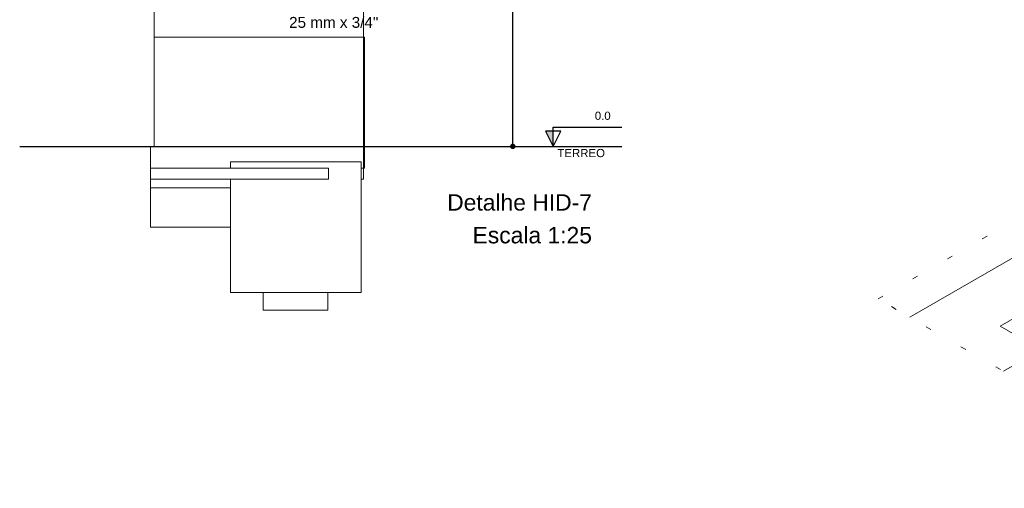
# Model space of a CAD drawing. Header units: millimetres. Extents: x -16331 to -10174, y -4135 to -3584.
# Tile 109 of 256: x -10354.18 to -10336.13, y -4025.06 to -4016.47. Entities that reach past the tile are written whole.
import ezdxf

# ---------------------------------------------------------------- set-up
doc = ezdxf.new("R2010")
doc.units = ezdxf.units.MM
doc.linetypes.add('DOT', pattern=[0.635, 0, -0.635])
for name, color, linetype in [('A-FLOR', 252, 'Continuous'), ('DI-Eixos', 7, 'Continuous'), ('DI-Níveis', 7, 'Continuous'), ('Textos', 7, 'Continuous')]:
    doc.layers.add(name, color=color, linetype=linetype)
for name, color, linetype, lineweight in [('DI-Cotas', 9, 'Continuous', 5), ('DI-Elementos externos em vista', 9, 'Continuous', 5), ('DI-Títulos', 3, 'Continuous', 5), ('DI-Área do detalhe', 7, 'DOT', 0), ('IFC-IfcBeam-Contorno', 250, 'Continuous', 5), ('IFC-IfcFooting-Contorno', 250, 'Continuous', 5), ('IFC-IfcPile-Contorno', 250, 'Continuous', 5), ('IFC-IfcSlab-Contorno', 250, 'Continuous', 5), ('IFC-IfcWall-Contorno', 250, 'Continuous', 5), ('IFC-IfcWallStandardCase-Contorno', 250, 'Continuous', 5), ('IFC-Sapata-Contorno', 253, 'Continuous', 5)]:
    doc.layers.add(name, color=color, linetype=linetype, lineweight=lineweight)
doc.styles.add('Arial', font='arial.ttf', dxfattribs={"height": 100})
doc.styles.add('TimesNewRoman', font='times.ttf')
doc.dimstyles.new('UM_25.000000', dxfattribs={"dimtxt": 0.18, "dimasz": 0.1, "dimexe": 0.1, "dimexo": 0.2, "dimgap": 0, "dimtad": 1, "dimtih": 1, "dimtoh": 1, "dimdec": 1, "dimlfac": 25, "dimzin": 0, "dimdsep": 46, "dimtxsty": 'Standard', "dimblk": 'CLOSED', "dimblk1": 'CLOSED', "dimblk2": 'CLOSED', "dimcen": 0.09, "dimdle": 0.1, "dimadec": 1, "dimazin": 2, "dimtfac": 1, "dimtdec": 4, "dimtofl": 0, "dimtmove": 0, "dimatfit": 3, "dimldrblk": 'CLOSED', "dimfxl": 1, "dimtolj": 1, "dimarcsym": 0})

# ---------------------------------------------------------------- blocks, each defined once
blk = doc.blocks.new('_Dot')
at = {"color": 0, "linetype": 'ByBlock', "lineweight": -2}
blk.add_line((-0.5, 0), (-1, 0), dxfattribs=at)
at = {"color": 0, "linetype": 'ByBlock', "const_width": 0.5}
blk.add_lwpolyline([(-0.25, 0, 1), (0.25, 0, 1)], format="xyb", close=True, dxfattribs=at)
blk = doc.blocks.new('*D225')
at = {"layer": 'Defpoints', "color": 0, "transparency": 16777216}
for p in [(-10345.14, -4008.191), (-10345.14, -4008.191), (-10345.14, -4018.791)]:
    blk.add_point(p, dxfattribs=at)
at = {"layer": 'DI-Cotas', "color": 0, "lineweight": -2, "transparency": 16777216}
blk.add_line((-10345.14, -4018.691), (-10345.14, -4008.291), dxfattribs=at)
at = {"layer": 'DI-Cotas', "color": 0, "lineweight": -2, "transparency": 16777216, "xscale": 0.1, "yscale": 0.1, "zscale": 0.1}
for p, rotation in [((-10345.14, -4008.191), 90), ((-10345.14, -4018.791), 270)]:
    blk.add_blockref('_Dot', p, dxfattribs=dict(at, rotation=rotation))
at = {"layer": 'DI-Cotas', "transparency": 16777216, "insert": (-10345.29, -4013.491), "char_height": 0.15, "attachment_point": 5, "rotation": 90, "style": 'TimesNewRoman'}
blk.add_mtext('\\A1;265', dxfattribs=at)

msp = doc.modelspace()

# ---------------------------------------------------------------- hatches: boundary and pattern name
at = {"layer": 'DI-Níveis', "linetype": 'Continuous'}
msp.add_hatch(color=7, dxfattribs=at).paths.add_polyline_path([(-10344.4005, -4018.7915), (-10344.4005, -4018.5115), (-10344.5405, -4018.5115)])

# ---------------------------------------------------------------- linework, layer by layer
at = {"layer": 'A-FLOR', "lineweight": 5}
msp.add_line((-10329.0258, -4016.8238), (-10337.8572, -4021.9226), dxfattribs=at)
at = {"layer": 'DI-Eixos'}
msp.add_line((-10354.1826, -4018.7915), (-10343.1405, -4018.7915), dxfattribs=at)
at = {"layer": 'DI-Elementos externos em vista'}
for p, q in [((-10347.8782, -4016.7917), (-10347.8782, -4012.8717)), ((-10351.7182, -4016.1238), (-10351.7182, -4016.4806)), ((-10351.7182, -4016.4806), (-10351.7182, -4016.5991)), ((-10351.7182, -4016.5991), (-10351.7182, -4016.6981)), ((-10351.7182, -4016.6981), (-10351.7182, -4016.7917)), ((-10350.0393, -4016.7917), (-10351.7182, -4016.7917)), ((-10351.7182, -4016.7917), (-10351.7182, -4017.0973)), ((-10349.8277, -4016.7917), (-10350.0393, -4016.7917)), ((-10349.3972, -4016.7917), (-10349.8277, -4016.7917)), ((-10347.8782, -4016.7917), (-10349.3972, -4016.7917)), ((-10347.8582, -4016.7917), (-10347.8782, -4016.7917)), ((-10347.8782, -4016.7917), (-10347.8782, -4019.0717)), ((-10347.8782, -4019.0717), (-10347.8782, -4016.7917)), ((-10347.8582, -4019.1917), (-10347.8582, -4016.7917)), ((-10351.7182, -4017.0973), (-10351.7182, -4017.6656)), ((-10351.7182, -4017.6656), (-10351.7182, -4018.3795)), ((-10351.7182, -4018.3795), (-10351.7182, -4018.7917)), ((-10351.7826, -4018.7917), (-10351.7826, -4018.795)), ((-10351.7182, -4018.7917), (-10351.7826, -4018.7917)), ((-10351.7826, -4018.795), (-10351.7826, -4019.0717)), ((-10351.7826, -4019.0717), (-10351.7826, -4019.1917)), ((-10350.3182, -4019.0718), (-10350.3182, -4019.1917)), ((-10349.7182, -4019.0718), (-10350.3182, -4019.0718)), ((-10348.5182, -4019.0718), (-10349.7182, -4019.0718)), ((-10347.9182, -4019.0718), (-10348.5182, -4019.0718)), ((-10347.9182, -4019.1917), (-10347.9182, -4019.0718)), ((-10347.8782, -4019.0717), (-10347.8782, -4019.1917)), ((-10347.8782, -4019.1917), (-10347.8782, -4019.0717)), ((-10351.7826, -4019.1917), (-10351.7826, -4019.3918)), ((-10351.7826, -4019.1917), (-10351.7826, -4019.3917)), ((-10351.7826, -4019.1917), (-10351.7182, -4019.1917)), ((-10350.3182, -4019.1918), (-10351.7826, -4019.1918)), ((-10351.7826, -4019.1918), (-10351.7826, -4019.3417)), ((-10351.7826, -4019.3417), (-10351.7826, -4019.3918)), ((-10351.7182, -4019.1917), (-10350.3182, -4019.1917)), ((-10348.5182, -4019.1918), (-10350.3182, -4019.1918)), ((-10348.5182, -4019.3918), (-10348.5182, -4019.1918)), ((-10347.9182, -4019.1917), (-10347.8782, -4019.1917)), ((-10347.9182, -4019.3917), (-10347.9182, -4019.1917)), ((-10347.8782, -4019.3917), (-10347.8782, -4019.1917)), ((-10347.8782, -4019.1917), (-10347.8582, -4019.1917)), ((-10351.7826, -4019.3917), (-10351.7826, -4019.5517)), ((-10351.7826, -4019.3918), (-10351.7826, -4019.5517)), ((-10351.7826, -4019.3918), (-10350.3182, -4019.3918)), ((-10350.3182, -4019.5517), (-10350.3182, -4019.3917)), ((-10350.3182, -4019.3917), (-10350.3182, -4019.5517)), ((-10350.3182, -4019.3918), (-10348.5182, -4019.3918)), ((-10347.9182, -4019.3917), (-10347.8782, -4019.3917)), ((-10347.9182, -4019.5517), (-10347.9182, -4019.3917)), ((-10351.7826, -4019.5517), (-10350.3182, -4019.5517)), ((-10351.7826, -4019.5517), (-10351.7826, -4020.2717)), ((-10350.3182, -4020.2717), (-10350.3182, -4019.5517)), ((-10350.3182, -4019.5517), (-10350.3182, -4020.2717)), ((-10347.9182, -4020.8718), (-10347.9182, -4019.5517)), ((-10351.7826, -4020.2717), (-10351.7182, -4020.2717)), ((-10351.7182, -4020.2717), (-10350.3182, -4020.2717)), ((-10350.3182, -4020.2717), (-10350.3182, -4020.8717)), ((-10350.3182, -4020.8717), (-10350.3182, -4021.4718)), ((-10347.9182, -4021.4718), (-10347.9182, -4020.8718)), ((-10350.3182, -4021.4718), (-10349.7182, -4021.4718)), ((-10349.7182, -4021.4718), (-10348.5314, -4021.4718)), ((-10349.7182, -4021.4718), (-10349.7182, -4021.7917)), ((-10348.5314, -4021.4718), (-10347.9182, -4021.4718)), ((-10348.5314, -4021.7917), (-10348.5314, -4021.4718)), ((-10349.7182, -4021.7917), (-10349.6687, -4021.7917)), ((-10349.6687, -4021.7917), (-10349.6664, -4021.7917)), ((-10349.6664, -4021.7917), (-10349.5263, -4021.7917)), ((-10349.5263, -4021.7917), (-10349.5197, -4021.7917)), ((-10349.5197, -4021.7917), (-10349.3133, -4021.7917)), ((-10349.3133, -4021.7917), (-10349.3037, -4021.7917)), ((-10349.3037, -4021.7917), (-10349.0666, -4021.7917)), ((-10349.0666, -4021.7917), (-10349.0555, -4021.7917)), ((-10349.0555, -4021.7917), (-10348.8288, -4021.7917)), ((-10348.8288, -4021.7917), (-10348.8182, -4021.7917)), ((-10348.8182, -4021.7917), (-10348.6411, -4021.7917)), ((-10348.6411, -4021.7917), (-10348.6328, -4021.7917)), ((-10348.6328, -4021.7917), (-10348.5359, -4021.7917)), ((-10348.5359, -4021.7917), (-10348.5314, -4021.7917))]:
    msp.add_line(p, q, dxfattribs=at)
at = {"layer": 'DI-Níveis'}
for points in [[(-10344.4005, -4018.7915), (-10344.2605, -4018.5115), (-10344.5405, -4018.5115), (-10344.4005, -4018.7915), (-10344.4005, -4018.4415), (-10343.1405, -4018.4415)], [(-10344.4005, -4018.7915), (-10344.4005, -4018.5115), (-10344.5405, -4018.5115), (-10344.4005, -4018.7915)]]:
    msp.add_lwpolyline(points, dxfattribs=at)
at = {"layer": 'DI-Área do detalhe'}
msp.add_lwpolyline([(-10338.4394, -4021.5864), (-10329.608, -4016.4876), (-10315.9086, -4024.397), (-10324.74, -4029.4958), (-10338.4394, -4021.5864)], dxfattribs=at)
at = {"layer": 'IFC-IfcBeam-Contorno', "lineweight": 5}
for p, q in [((-10351.7826, -4019.3917), (-10351.7826, -4019.5517)), ((-10350.3182, -4019.5517), (-10350.3182, -4019.3917)), ((-10351.7826, -4019.5517), (-10351.7826, -4020.2717)), ((-10350.3182, -4020.2717), (-10350.3182, -4019.5517)), ((-10351.7826, -4020.2717), (-10351.7182, -4020.2717)), ((-10351.7182, -4020.2717), (-10350.3182, -4020.2717))]:
    msp.add_line(p, q, dxfattribs=at)
at = {"layer": 'IFC-IfcFooting-Contorno', "lineweight": 5}
for p, q in [((-10350.3182, -4019.0718), (-10350.3182, -4019.1917)), ((-10349.7182, -4019.0718), (-10350.3182, -4019.0718)), ((-10348.5182, -4019.0718), (-10349.7182, -4019.0718)), ((-10347.9182, -4019.0718), (-10348.5182, -4019.0718)), ((-10347.9182, -4019.1917), (-10347.9182, -4019.0718)), ((-10347.9182, -4019.3917), (-10347.9182, -4019.1917)), ((-10350.3182, -4019.3917), (-10350.3182, -4019.5517)), ((-10347.9182, -4019.5517), (-10347.9182, -4019.3917)), ((-10350.3182, -4019.5517), (-10350.3182, -4020.2717)), ((-10347.9182, -4020.8718), (-10347.9182, -4019.5517)), ((-10350.3182, -4020.2717), (-10350.3182, -4020.8717)), ((-10350.3182, -4020.8717), (-10350.3182, -4021.4718)), ((-10347.9182, -4021.4718), (-10347.9182, -4020.8718)), ((-10350.3182, -4021.4718), (-10349.7182, -4021.4718)), ((-10349.7182, -4021.4718), (-10348.5314, -4021.4718)), ((-10348.5314, -4021.4718), (-10347.9182, -4021.4718))]:
    msp.add_line(p, q, dxfattribs=at)
at = {"layer": 'IFC-IfcPile-Contorno', "lineweight": 5}
for p, q in [((-10349.7182, -4021.4718), (-10349.7182, -4021.7917)), ((-10348.5314, -4021.7917), (-10348.5314, -4021.4718)), ((-10349.7182, -4021.7917), (-10349.6687, -4021.7917)), ((-10349.6687, -4021.7917), (-10349.6664, -4021.7917)), ((-10349.6664, -4021.7917), (-10349.5263, -4021.7917)), ((-10349.5263, -4021.7917), (-10349.5197, -4021.7917)), ((-10349.5197, -4021.7917), (-10349.3133, -4021.7917)), ((-10349.3133, -4021.7917), (-10349.3037, -4021.7917)), ((-10349.3037, -4021.7917), (-10349.0666, -4021.7917)), ((-10349.0666, -4021.7917), (-10349.0555, -4021.7917)), ((-10349.0555, -4021.7917), (-10348.8288, -4021.7917)), ((-10348.8288, -4021.7917), (-10348.8182, -4021.7917)), ((-10348.8182, -4021.7917), (-10348.6411, -4021.7917)), ((-10348.6411, -4021.7917), (-10348.6328, -4021.7917)), ((-10348.6328, -4021.7917), (-10348.5359, -4021.7917)), ((-10348.5359, -4021.7917), (-10348.5314, -4021.7917))]:
    msp.add_line(p, q, dxfattribs=at)
at = {"layer": 'IFC-IfcSlab-Contorno', "lineweight": 5}
for p, q in [((-10329.0258, -4016.8238), (-10337.8572, -4021.9226)), ((-10351.7826, -4019.1917), (-10351.7826, -4019.3918)), ((-10350.3182, -4019.1918), (-10351.7826, -4019.1918)), ((-10351.7826, -4019.1918), (-10351.7826, -4019.3417)), ((-10351.7826, -4019.3417), (-10351.7826, -4019.3918)), ((-10348.5182, -4019.1918), (-10350.3182, -4019.1918)), ((-10348.5182, -4019.3918), (-10348.5182, -4019.1918)), ((-10351.7826, -4019.3918), (-10351.7826, -4019.5517)), ((-10351.7826, -4019.3918), (-10350.3182, -4019.3918)), ((-10350.3182, -4019.3918), (-10348.5182, -4019.3918)), ((-10351.7826, -4019.5517), (-10350.3182, -4019.5517))]:
    msp.add_line(p, q, dxfattribs=at)
at = {"layer": 'IFC-IfcWall-Contorno', "lineweight": 5}
for p, q in [((-10347.8782, -4016.7917), (-10347.8782, -4012.8717)), ((-10351.7182, -4016.1238), (-10351.7182, -4016.4806)), ((-10351.7182, -4016.4806), (-10351.7182, -4016.5991)), ((-10351.7182, -4016.5991), (-10351.7182, -4016.6981)), ((-10351.7182, -4016.6981), (-10351.7182, -4016.7917)), ((-10347.8582, -4016.7917), (-10347.8782, -4016.7917)), ((-10347.8782, -4016.7917), (-10347.8782, -4019.0717)), ((-10347.8582, -4019.1917), (-10347.8582, -4016.7917)), ((-10347.8782, -4019.0717), (-10347.8782, -4019.1917)), ((-10347.8782, -4019.1917), (-10347.8582, -4019.1917)), ((-10333.3805, -4021.318), (-10336.1425, -4022.9126))]:
    msp.add_line(p, q, dxfattribs=at)
at = {"layer": 'IFC-IfcWallStandardCase-Contorno', "lineweight": 5}
for p, q in [((-10350.0393, -4016.7917), (-10351.7182, -4016.7917)), ((-10351.7182, -4016.7917), (-10351.7182, -4017.0973)), ((-10349.8277, -4016.7917), (-10350.0393, -4016.7917)), ((-10349.3972, -4016.7917), (-10349.8277, -4016.7917)), ((-10347.8782, -4016.7917), (-10349.3972, -4016.7917)), ((-10347.8782, -4019.0717), (-10347.8782, -4016.7917)), ((-10351.7182, -4017.0973), (-10351.7182, -4017.6656)), ((-10351.7182, -4017.6656), (-10351.7182, -4018.3795)), ((-10351.7182, -4018.3795), (-10351.7182, -4018.7917)), ((-10351.7826, -4018.7917), (-10351.7826, -4018.795)), ((-10351.7182, -4018.7917), (-10351.7826, -4018.7917)), ((-10351.7826, -4018.795), (-10351.7826, -4019.0717)), ((-10351.7826, -4019.0717), (-10351.7826, -4019.1917)), ((-10347.8782, -4019.1917), (-10347.8782, -4019.0717)), ((-10351.7826, -4019.1917), (-10351.7826, -4019.3917)), ((-10351.7826, -4019.1917), (-10351.7182, -4019.1917)), ((-10351.7182, -4019.1917), (-10350.3182, -4019.1917)), ((-10347.9182, -4019.1917), (-10347.8782, -4019.1917)), ((-10347.8782, -4019.3917), (-10347.8782, -4019.1917)), ((-10347.9182, -4019.3917), (-10347.8782, -4019.3917))]:
    msp.add_line(p, q, dxfattribs=at)
at = {"layer": 'IFC-Sapata-Contorno', "lineweight": 5}
for p, q in [((-10335.6845, -4021.7882), (-10336.2042, -4022.0882)), ((-10336.2042, -4022.0882), (-10335.4074, -4022.5482))]:
    msp.add_line(p, q, dxfattribs=at)

# ---------------------------------------------------------------- texts
at = {"layer": 'DI-Eixos', "insert": (-10343.449, -4018.9905), "char_height": 0.15, "width": 1.746951, "attachment_point": 9, "line_spacing_factor": 0.6, "style": 'Arial'}
msp.add_mtext('TERREO', dxfattribs=at)
at = {"layer": 'DI-Níveis', "insert": (-10343.4905, -4018.307), "char_height": 0.15, "width": 0.582393, "attachment_point": 8, "line_spacing_factor": 0.6, "style": 'Arial'}
msp.add_mtext('0.0', dxfattribs=at)
at = {"layer": 'DI-Títulos', "char_height": 0.3, "attachment_point": 9, "line_spacing_factor": 0.6, "style": 'Arial'}
for s, insert, width in [('Detalhe HID-7', (-10343.6879, -4019.9728), 5.309909), ('Escala 1:25', (-10343.6879, -4020.5728), 4.379726)]:
    msp.add_mtext(s, dxfattribs=dict(at, insert=insert, width=width))
at = {"layer": 'Textos', "insert": (-10349.2422, -4016.6215), "char_height": 0.2, "width": 3.272561, "attachment_point": 7, "line_spacing_factor": 0.6, "style": 'Arial'}
msp.add_mtext('25 mm x 3/4"', dxfattribs=at)

# ---------------------------------------------------------------- dimensions: what is measured, and where the dimension line sits
at = {"layer": 'DI-Cotas'}
dim = msp.add_linear_dim(base=(-10345.1405, -4008.1915), p1=(-10345.1405, -4018.7915), p2=(-10345.1405, -4008.1915), angle=90, dimstyle='UM_25.000000', override={"dimtxt": 0.15, "dimasz": 0.1, "dimexe": 0.1, "dimexo": 0.2, "dimtad": 1, "dimtih": 0, "dimtoh": 0, "dimdec": 1, "dimlfac": 25, "dimzin": 8, "dimtxsty": 'TimesNewRoman', "dimblk": 'Dot', "dimblk1": 'Dot', "dimblk2": 'Dot', "dimsah": 1, "dimdle": 0.1, "dimse1": 1, "dimse2": 1, "dimclrt": 256, "dimadec": 1, "dimazin": 3, "dimtmove": 2, "dimldrblk": 'Dot'}, dxfattribs=at)
dim.commit()
dim.dimension.update_dxf_attribs({"geometry": '*D225', "text_midpoint": (-10345.2905, -4013.4915), "dimtype": 160, "text_rotation": 90})

doc.saveas('drawing.dxf')
